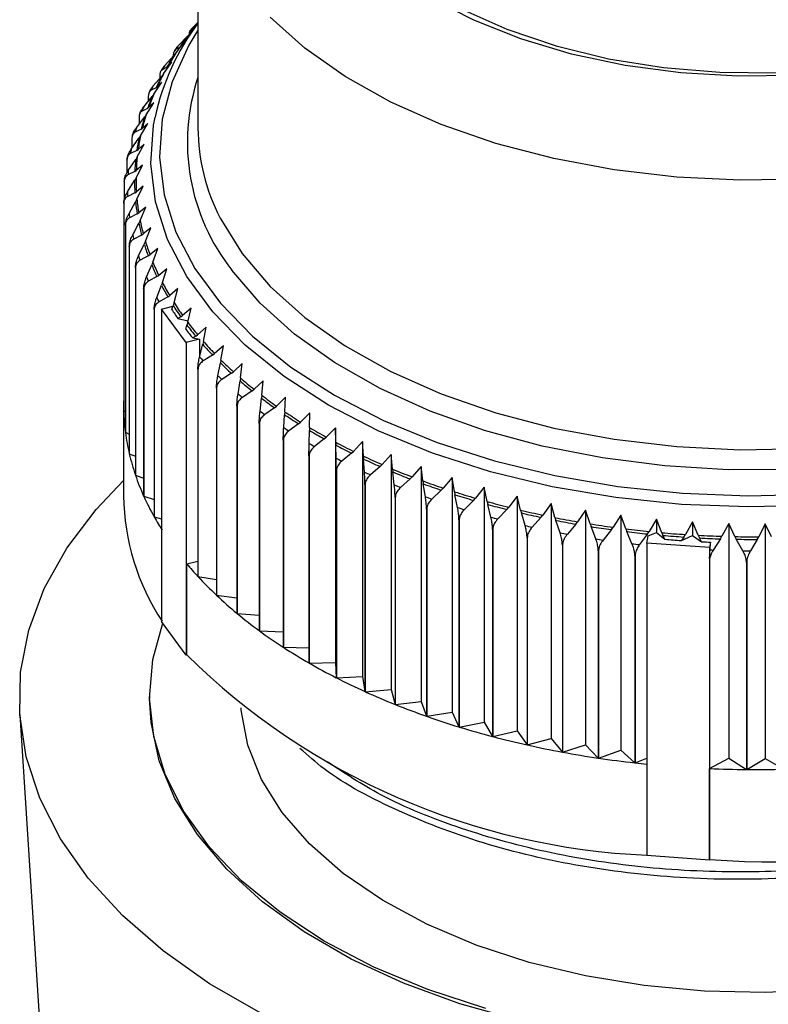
# Model space of a CAD drawing. Header units: millimetres. Extents: x 0 to 420, y 0 to 297.
# Tile 61 of 64: x 357 to 377, y 243 to 270. Entities that reach past the tile are written whole.
import ezdxf

# ---------------------------------------------------------------- set-up
doc = ezdxf.new("R2010")
doc.units = ezdxf.units.MM

msp = doc.modelspace()

# ---------------------------------------------------------------- linework, layer by layer
at = {"color": 7, "linetype": 'Continuous', "lineweight": 25}
for p, q in [((361.5327, 274.09671), (361.5327, 266.84721)), ((361.5327, 269.67533), (361.29485, 269.36546)), ((361.39245, 269.55319), (361.30938, 269.45603)), ((361.42894, 269.54116), (361.33749, 269.48495)), ((361.39312, 269.55259), (361.42897, 269.59195)), ((361.42897, 269.59195), (361.5327, 269.69226)), ((361.00704, 269.06774), (361.25257, 269.31849)), ((361.30389, 269.37722), (361.25257, 269.31849)), ((360.95246, 269.00364), (360.90068, 268.93278)), ((361.03253, 269.01739), (360.9267, 268.9578)), ((360.92942, 268.84954), (361.15367, 269.15499)), ((361.03253, 269.01739), (361.05465, 269.03617)), ((361.15367, 269.15499), (361.05465, 269.03617)), ((360.63964, 268.53003), (360.87932, 268.78908)), ((360.86805, 268.7838), (360.86805, 268.7769)), ((360.92942, 268.84954), (360.87932, 268.78908)), ((360.69057, 268.48099), (360.57072, 268.41753)), ((360.60976, 268.30999), (360.82775, 268.62301)), ((360.69057, 268.48099), (360.71562, 268.50057)), ((360.82775, 268.62301), (360.71562, 268.50057)), ((360.32807, 267.98069), (360.56106, 268.24783)), ((360.50431, 268.24139), (360.50431, 268.18277)), ((360.56912, 268.43803), (360.53342, 268.37976)), ((360.60976, 268.30999), (360.56106, 268.24783)), ((360.40425, 267.93383), (360.27082, 267.86604)), ((360.34603, 267.76045), (360.557, 268.08081)), ((360.40425, 267.93383), (360.43215, 267.95431)), ((360.557, 268.08081), (360.43215, 267.95431)), ((360.07342, 267.42167), (360.29889, 267.69665)), ((360.19687, 267.68749), (360.19687, 267.57222)), ((360.22269, 267.81561), (360.22065, 267.81153)), ((360.24297, 267.85623), (360.22346, 267.81717)), ((360.34603, 267.76045), (360.29889, 267.69665)), ((360.13915, 267.20285), (360.34235, 267.53031)), ((360.17459, 267.37784), (360.20522, 267.39932)), ((360.34235, 267.53031), (360.20522, 267.39932)), ((359.87658, 266.85491), (360.09375, 267.13748)), ((359.97613, 267.26029), (359.96325, 267.22726)), ((360.17459, 267.37784), (360.02803, 267.30526)), ((360.13915, 267.20285), (360.09375, 267.13748)), ((359.94681, 267.12405), (359.94681, 266.94629)), ((359.98986, 266.63917), (360.18458, 266.97343)), ((360.18458, 266.97343), (360.03565, 266.83755)), ((359.77139, 266.65566), (359.76485, 266.63259)), ((360.00238, 266.81497), (359.84322, 266.73715)), ((359.98986, 266.63917), (359.94636, 266.57227)), ((360.00238, 266.81497), (360.03565, 266.83755)), ((359.73825, 266.28242), (359.94636, 266.57227)), ((359.75501, 266.55305), (359.75501, 266.30577)), ((359.89867, 266.07136), (360.08423, 266.41213)), ((360.08423, 266.41213), (359.92403, 266.27096)), ((359.88824, 266.2472), (359.71703, 266.16373)), ((359.88824, 266.2472), (359.92403, 266.27096)), ((359.62214, 265.9765), (359.62214, 265.64513)), ((359.6589, 265.70621), (359.85722, 266.00301)), ((359.89867, 266.07136), (359.85722, 266.00301)), ((359.86592, 265.50143), (360.04166, 265.84839)), ((360.04166, 265.84839), (359.87075, 265.70155)), ((359.83256, 265.67653), (359.6499, 265.587)), ((359.83256, 265.67653), (359.87075, 265.70155)), ((359.54867, 265.39641), (359.54867, 264.91245)), ((359.5503, 265.42592), (359.54989, 265.42055)), ((359.63883, 265.12829), (359.82666, 265.4317)), ((359.86592, 265.50143), (359.82666, 265.4317)), ((360.05701, 265.28418), (359.87599, 265.13132)), ((359.8917, 264.93139), (360.05701, 265.28418)), ((359.83555, 265.10495), (359.64208, 265.00899)), ((359.83555, 265.10495), (359.87599, 265.13132)), ((359.53474, 264.81918), (359.53474, 259.24349)), ((359.53474, 264.81918), (359.53486, 264.81483)), ((359.53486, 264.81483), (359.53486, 259.23914)), ((359.6781, 264.55071), (359.85477, 264.86035)), ((359.8917, 264.93139), (359.85477, 264.86035)), ((359.89718, 264.53448), (359.69358, 264.43172)), ((359.89718, 264.53448), (359.93974, 264.56227)), ((360.13023, 264.72149), (359.93974, 264.56227)), ((359.97594, 264.36323), (360.13023, 264.72149)), ((359.58019, 264.23813), (359.58019, 258.66245)), ((359.58019, 264.23813), (359.58075, 264.23379)), ((359.58075, 264.23379), (359.58075, 258.65811)), ((359.77657, 263.97548), (359.94147, 264.29097)), ((359.97594, 264.36323), (359.94147, 264.29097)), ((360.01724, 263.96712), (359.80423, 263.85723)), ((360.01724, 263.96712), (360.06177, 263.9964)), ((360.26107, 264.16229), (360.06177, 263.9964)), ((360.11833, 263.79894), (360.26107, 264.16229)), ((359.93389, 263.40462), (360.08645, 263.72555)), ((360.11833, 263.79894), (360.08645, 263.72555)), ((359.68518, 263.65966), (359.68518, 258.08398)), ((359.68518, 263.65966), (359.68619, 263.65535)), ((359.68619, 263.65535), (359.68619, 258.07966)), ((360.19532, 263.40486), (360.24165, 263.4357)), ((360.44906, 263.60854), (360.24165, 263.4357)), ((360.31838, 263.24052), (360.44906, 263.60854)), ((360.19532, 263.40486), (359.97365, 263.28753)), ((360.14952, 262.84015), (360.28919, 263.16608)), ((360.31838, 263.24052), (360.28919, 263.16608)), ((359.84935, 263.0858), (359.84935, 257.51011)), ((359.84935, 263.0858), (359.8508, 263.08153)), ((359.8508, 263.08153), (359.8508, 257.50584)), ((360.69355, 263.0622), (360.47876, 262.88213)), ((360.57539, 262.68992), (360.69355, 263.0622)), ((360.43078, 262.84967), (360.20122, 262.72462)), ((360.43078, 262.84967), (360.47876, 262.88213)), ((360.57539, 262.68992), (360.54899, 262.61453)), ((360.07212, 262.51856), (360.07212, 256.94287)), ((360.07212, 262.51856), (360.07401, 262.51435)), ((360.07401, 262.51435), (360.07401, 256.93866)), ((360.4227, 262.28405), (360.54899, 262.61453)), ((360.99367, 262.52518), (360.77226, 262.33764)), ((360.88844, 262.14908), (360.99367, 262.52518)), ((360.7228, 262.30352), (360.48616, 262.17049)), ((360.7228, 262.30352), (360.77226, 262.33764)), ((360.88844, 262.14908), (360.86493, 262.07283)), ((360.35271, 261.95993), (360.35503, 261.95579)), ((360.35271, 261.95993), (360.35271, 256.38425)), ((360.35503, 261.95579), (360.35503, 256.38011)), ((360.54948, 261.97726), (360.85819, 262.05281)), ((361.21305, 261.07372), (360.54948, 261.97726)), ((360.54948, 261.97726), (360.54948, 253.56689)), ((360.82868, 261.96523), (360.86493, 262.07283)), ((361.34838, 261.99937), (361.12112, 261.80415)), ((361.25645, 261.61989), (361.34838, 261.99937)), ((361.07035, 261.76831), (360.99207, 261.72302)), ((360.99207, 261.72302), (361.26594, 261.65906)), ((361.07035, 261.76831), (361.12112, 261.80415)), ((361.25645, 261.61989), (361.23591, 261.54289)), ((361.20424, 261.43412), (361.23591, 261.54289)), ((361.75642, 261.48661), (361.52411, 261.28352)), ((361.67811, 261.10421), (361.75642, 261.48661)), ((361.57511, 261.16233), (361.21305, 261.07372)), ((361.21305, 261.07372), (361.21305, 252.66335)), ((361.47222, 261.24593), (361.3922, 261.19793)), ((361.3922, 261.19793), (361.57511, 261.16233)), ((361.47222, 261.24593), (361.52411, 261.28352)), ((361.57511, 261.16233), (361.57511, 260.67719)), ((361.67811, 261.10421), (361.66062, 261.02656)), ((361.57692, 260.68528), (361.66062, 261.02656)), ((361.92698, 260.73821), (361.97982, 260.77759)), ((362.21636, 260.9887), (361.97982, 260.77759)), ((362.15195, 260.60387), (362.21636, 260.9887)), ((361.92698, 260.73821), (361.67418, 260.57999)), ((362.06872, 260.18178), (362.13756, 260.52567)), ((362.15195, 260.60387), (362.13756, 260.52567)), ((361.53055, 260.35517), (361.53055, 254.77949)), ((361.53409, 260.35133), (361.53409, 254.77565)), ((362.43305, 260.24693), (362.17662, 260.08)), ((362.43305, 260.24693), (362.48665, 260.28814)), ((362.72658, 260.5074), (362.48665, 260.28814)), ((362.6763, 260.1206), (362.72658, 260.5074)), ((362.61133, 259.69598), (362.66507, 260.04197)), ((362.6763, 260.1206), (362.66507, 260.04197)), ((363.28531, 260.04439), (363.04282, 259.81688)), ((363.24933, 259.65612), (363.28531, 260.04439)), ((362.03058, 259.85022), (362.03058, 254.27454)), ((362.03451, 259.84651), (362.03451, 254.27082)), ((362.98864, 259.77382), (362.72948, 259.59807)), ((362.98864, 259.77382), (363.04282, 259.81688)), ((363.20284, 259.22958), (363.24129, 259.57715)), ((363.24933, 259.65612), (363.24129, 259.57715)), ((363.89056, 259.60131), (363.64637, 259.36546)), ((363.86901, 259.21205), (363.89056, 259.60131)), ((359.5327, 259.39545), (359.5327, 256.94583)), ((359.53486, 259.23914), (359.58019, 259.21524)), ((362.58155, 259.36326), (362.58155, 253.78757)), ((362.58586, 259.35969), (362.58586, 253.784)), ((363.59181, 259.32055), (363.33082, 259.13589)), ((363.59181, 259.32055), (363.64637, 259.36546)), ((363.86901, 259.21205), (363.8642, 259.13286)), ((363.84116, 258.78424), (363.8642, 259.13286)), ((364.24044, 258.8887), (364.29518, 258.93548)), ((364.54022, 259.1797), (364.29518, 258.93548)), ((364.53318, 258.78995), (364.54022, 259.1797)), ((359.58075, 258.65811), (359.68518, 258.60928)), ((363.18153, 258.89599), (363.18153, 253.32031)), ((363.18619, 258.89258), (363.18619, 253.31689)), ((364.24044, 258.8887), (363.97854, 258.69509)), ((364.52407, 258.36151), (364.5316, 258.71066)), ((364.53318, 258.78995), (364.5316, 258.71066)), ((365.23201, 258.78105), (364.98698, 258.52844)), ((365.23949, 258.39131), (365.23201, 258.78105)), ((365.23201, 258.78105), (365.23201, 252.46075)), ((363.8284, 258.45007), (363.8284, 252.87438)), ((363.83341, 258.44682), (363.83341, 252.87113)), ((364.93224, 258.47978), (364.67036, 258.27721)), ((364.93224, 258.47978), (364.98698, 258.52844)), ((365.23949, 258.39131), (365.24116, 258.31201)), ((365.96349, 258.40676), (365.71933, 258.14578)), ((365.98547, 258.01752), (365.96349, 258.40676)), ((365.96349, 258.40676), (365.96349, 252.08645)), ((365.24916, 257.96288), (365.24116, 258.31201)), ((365.66478, 258.09525), (365.71933, 258.14578)), ((359.68619, 258.07966), (359.84935, 258.01221)), ((364.5199, 258.02705), (364.5199, 252.45136)), ((364.52523, 258.02397), (364.52523, 252.44829)), ((365.66478, 258.09525), (365.40384, 257.88373)), ((365.98547, 258.01752), (365.99038, 257.93834)), ((366.01388, 257.58974), (365.99038, 257.93834)), ((366.73209, 258.05814), (366.48966, 257.78883)), ((366.7685, 257.6699), (366.73209, 258.05814)), ((366.73209, 258.05814), (366.73209, 251.73784)), ((365.25359, 257.62842), (365.25359, 252.05273)), ((365.25923, 257.62553), (365.25923, 252.04985)), ((366.4355, 257.73644), (366.17641, 257.51602)), ((366.4355, 257.73644), (366.48966, 257.78883)), ((366.7685, 257.6699), (366.77663, 257.59094)), ((367.53512, 257.73642), (367.29528, 257.45886)), ((367.58583, 257.34967), (367.53512, 257.73642)), ((367.53512, 257.73642), (367.53512, 251.41611)), ((359.8508, 257.50584), (360.07212, 257.42534)), ((366.81555, 257.24341), (366.77663, 257.59094)), ((367.24169, 257.40462), (366.98536, 257.17538)), ((367.24169, 257.40462), (367.29528, 257.45886)), ((367.58583, 257.34967), (367.59715, 257.27105)), ((368.36975, 257.44272), (368.13333, 257.15701)), ((368.43458, 257.05795), (368.36975, 257.44272)), ((368.36975, 257.44272), (368.36975, 251.12242)), ((366.0269, 257.25558), (366.0269, 251.6799)), ((366.03283, 257.25289), (366.03283, 251.67721)), ((367.65135, 256.92511), (367.59715, 257.27105)), ((368.08052, 257.10096), (367.82784, 256.86301)), ((368.08052, 257.10096), (368.13333, 257.15701)), ((369.23306, 257.17809), (369.00089, 256.88436)), ((369.31177, 256.79578), (369.23306, 257.17809)), ((369.23306, 257.17809), (369.23306, 250.85779)), ((360.07401, 256.93866), (360.35271, 256.85015)), ((366.83711, 256.90984), (366.83711, 251.33416)), ((366.8433, 256.90736), (366.8433, 251.33168)), ((368.43458, 257.05795), (368.44906, 256.97977)), ((368.51834, 256.63595), (368.44906, 256.97977)), ((368.94903, 256.82651), (368.7009, 256.57999)), ((368.94903, 256.82651), (369.00089, 256.88436)), ((370.122, 256.94344), (369.89491, 256.64185)), ((370.21434, 256.56406), (370.122, 256.94344)), ((370.122, 256.94344), (370.122, 250.62314)), ((367.68138, 256.59242), (367.68138, 251.01674)), ((367.68782, 256.59016), (367.68782, 251.01447)), ((369.31177, 256.79578), (369.32936, 256.71814)), ((369.41349, 256.37695), (369.32936, 256.71814)), ((369.84418, 256.58225), (369.60147, 256.32733)), ((369.84418, 256.58225), (369.89491, 256.64185)), ((370.21434, 256.56406), (370.23496, 256.48708)), ((371.03347, 256.73961), (370.81224, 256.43035)), ((371.13909, 256.36361), (371.03347, 256.73961)), ((371.03347, 256.73961), (371.03347, 250.41931)), ((371.96425, 256.56731), (371.74967, 256.25059)), ((372.08279, 256.19515), (371.96425, 256.56731)), ((371.96425, 256.56731), (371.96425, 250.24701)), ((360.35503, 256.38011), (360.54948, 256.32675)), ((368.55674, 256.30443), (368.55674, 250.72875)), ((368.5634, 256.30239), (368.5634, 250.72671)), ((370.33365, 256.14901), (370.23496, 256.48708)), ((370.76282, 256.36903), (370.52639, 256.10591)), ((370.76282, 256.36903), (370.81224, 256.43035)), ((371.13909, 256.36361), (371.16269, 256.28739)), ((371.27558, 255.95294), (371.16269, 256.28739)), ((372.91107, 256.42714), (372.7039, 256.1032)), ((373.04212, 256.05925), (372.91107, 256.42714)), ((372.91107, 256.42714), (372.91107, 250.10684)), ((373.87062, 256.3196), (373.67157, 255.9887)), ((374.01371, 255.9564), (373.87062, 256.3196)), ((373.87062, 256.3196), (373.87062, 255.96004)), ((369.46012, 256.04689), (369.46012, 250.4712)), ((369.46697, 256.04508), (369.46697, 250.46939)), ((371.70173, 256.1876), (371.4724, 255.91651)), ((371.70173, 256.1876), (371.74967, 256.25059)), ((372.08279, 256.19515), (372.10927, 256.11978)), ((372.23597, 255.78944), (372.10927, 256.11978)), ((372.65761, 256.0386), (372.43619, 255.75979)), ((372.65761, 256.0386), (372.7039, 256.1032)), ((373.04212, 256.05925), (373.0714, 255.98484)), ((374.83952, 256.24506), (374.6493, 255.9075)), ((374.99415, 255.88696), (374.83952, 256.24506)), ((374.83952, 256.24506), (374.83952, 255.8855)), ((375.81436, 256.20379), (375.63364, 255.85988)), ((375.97999, 255.85117), (375.81436, 256.20379)), ((375.81436, 256.20379), (375.81436, 249.88348)), ((376.79173, 256.19593), (376.62113, 255.84601)), ((376.96778, 255.84915), (376.79173, 256.19593)), ((376.79173, 256.19593), (376.79173, 249.87562)), ((370.38833, 255.82068), (370.38833, 250.245)), ((370.39536, 255.81911), (370.39536, 250.24343)), ((373.21146, 255.65906), (373.0714, 255.98484)), ((373.6271, 255.92256), (373.41436, 255.63632)), ((373.61006, 255.67598), (373.65126, 255.86901)), ((373.6271, 255.92256), (373.67157, 255.9887)), ((373.65126, 255.86901), (373.87062, 255.96004)), ((373.87062, 255.96004), (374.09497, 255.77988)), ((374.01371, 255.9564), (374.04568, 255.88304)), ((374.09497, 255.77988), (374.04568, 255.88304)), ((374.54127, 255.74555), (374.83952, 255.8855)), ((374.6068, 255.83987), (374.54127, 255.74555)), ((374.6068, 255.83987), (374.6493, 255.9075)), ((374.83952, 255.8855), (375.08196, 255.71333)), ((374.99415, 255.88696), (375.0287, 255.81473)), ((375.08196, 255.71333), (375.0287, 255.81473)), ((375.59326, 255.79083), (375.4001, 255.49068)), ((375.59326, 255.79083), (375.63364, 255.85988)), ((375.97999, 255.85117), (376.017, 255.78016)), ((376.19401, 255.4707), (376.017, 255.78016)), ((376.58302, 255.77561), (376.40069, 255.46904)), ((376.58302, 255.77561), (376.62113, 255.84601)), ((371.33813, 255.62662), (371.33813, 250.05094)), ((371.34531, 255.6253), (371.34531, 250.04961)), ((375.2973, 255.55596), (373.61006, 255.67598)), ((373.61006, 255.67598), (373.61006, 247.26561)), ((375.32847, 255.70203), (375.2973, 255.55596)), ((375.2973, 255.55596), (375.2973, 247.14559)), ((375.3128, 255.4942), (375.32847, 255.70203)), ((372.30618, 255.46539), (372.30618, 249.8897)), ((372.31348, 255.46431), (372.31348, 249.88862)), ((373.28907, 255.33754), (373.28907, 249.76185)), ((373.29647, 255.33671), (373.29647, 249.76102)), ((375.30084, 255.25872), (375.30084, 249.6118)), ((361.23263, 255.11776), (361.53055, 255.19068)), ((361.23263, 252.66814), (361.23263, 255.11776)), ((376.29211, 255.15823), (376.29211, 249.58254)), ((376.29965, 255.15817), (376.29965, 249.58248)), ((361.53409, 254.77565), (362.03058, 254.6976)), ((362.03451, 254.27082), (362.58155, 254.20464)), ((362.58586, 253.784), (363.18153, 253.73298)), ((361.21305, 252.66335), (360.54948, 253.56689)), ((363.18619, 253.31689), (363.8284, 253.28417)), ((363.83341, 252.87113), (364.5199, 252.85973)), ((361.23263, 252.66814), (361.21305, 252.66335)), ((364.52523, 252.44829), (365.23201, 252.46075)), ((365.23201, 252.46075), (365.25359, 252.05273)), ((365.25923, 252.04985), (365.96349, 252.08645)), ((365.96349, 252.08645), (366.0269, 251.6799)), ((360.2327, 251.57299), (360.2327, 251.49134)), ((366.03283, 251.67721), (366.73209, 251.73784)), ((366.73209, 251.73784), (366.83711, 251.33416)), ((366.8433, 251.33168), (367.53512, 251.41611)), ((367.53512, 251.41611), (367.68138, 251.01674)), ((356.7364, 251.06607), (357.28944, 242.48644)), ((367.68782, 251.01447), (368.36975, 251.12242)), ((368.36975, 251.12242), (368.55674, 250.72875)), ((368.5634, 250.72671), (369.23306, 250.85779)), ((369.23306, 250.85779), (369.46012, 250.4712)), ((369.46697, 250.46939), (370.122, 250.62314)), ((370.122, 250.62314), (370.38833, 250.245)), ((370.39536, 250.24343), (371.03347, 250.41931)), ((371.03347, 250.41931), (371.33813, 250.05094)), ((371.34531, 250.04961), (371.96425, 250.24701)), ((371.96425, 250.24701), (372.30618, 249.8897)), ((372.31348, 249.88862), (372.91107, 250.10684)), ((372.91107, 250.10684), (373.28907, 249.76185)), ((373.29647, 249.76102), (373.61006, 249.89116)), ((375.30084, 249.6118), (375.81436, 249.88348)), ((375.81436, 249.88348), (376.29211, 249.58254)), ((376.29965, 249.58248), (376.79173, 249.87562)), ((376.79173, 249.87562), (377.29953, 249.59155)), ((375.2999, 249.6074), (375.30084, 249.6118)), ((375.2999, 247.15778), (375.2999, 249.6074)), ((375.2973, 247.14559), (373.61006, 247.26561)), ((375.2999, 247.15778), (375.2973, 247.14559))]:
    msp.add_line(p, q, dxfattribs=at)
at = {"color": 7, "linetype": 'Continuous', "lineweight": 25, "flags": 128}
for points in [[(387.46164, 272.11587), (387.40182, 272.04845), (386.60925, 271.28771), (385.65775, 270.59031), (384.56236, 269.96725), (383.34032, 269.42836), (382.01093, 268.98214), (380.59515, 268.63563), (379.11529, 268.39428), (377.59471, 268.26191), (376.05738, 268.2406), (374.52754, 268.33069), (373.02933, 268.53076), (371.58637, 268.83765), (370.22141, 269.24653), (368.95599, 269.75094), (367.81006, 270.34293), (366.80168, 271.01316), (366.51361, 271.24009)], [(368.63151, 270.04626), (369.84606, 269.50558), (371.1704, 269.05901), (372.58278, 268.71387), (374.06003, 268.47583), (375.57787, 268.3488), (377.1114, 268.33486), (378.63542, 268.43424), (380.12492, 268.64531), (381.55543, 268.96461), (382.90347, 269.38689), (384.1469, 269.90521)], [(361.53409, 260.35133), (361.53365, 260.35181), (361.5332, 260.35229), (361.53276, 260.35277), (361.53232, 260.35325), (361.53187, 260.35373), (361.53143, 260.35421), (361.53099, 260.35469), (361.53055, 260.35517)], [(362.03451, 259.84651), (362.03402, 259.84697), (362.03353, 259.84744), (362.03304, 259.8479), (362.03254, 259.84837), (362.03205, 259.84883), (362.03156, 259.84929), (362.03107, 259.84976), (362.03058, 259.85022)], [(362.58586, 259.35969), (362.58532, 259.36013), (362.58478, 259.36058), (362.58424, 259.36103), (362.5837, 259.36147), (362.58317, 259.36192), (362.58263, 259.36237), (362.58209, 259.36281), (362.58155, 259.36326)], [(363.18619, 258.89258), (363.18561, 258.893), (363.18503, 258.89343), (363.18444, 258.89386), (363.18386, 258.89429), (363.18328, 258.89471), (363.18269, 258.89514), (363.18211, 258.89557), (363.18153, 258.89599)], [(363.83341, 258.44682), (363.83278, 258.44722), (363.83216, 258.44763), (363.83153, 258.44804), (363.8309, 258.44844), (363.83028, 258.44885), (363.82965, 258.44925), (363.82903, 258.44966), (363.8284, 258.45007)], [(364.52523, 258.02397), (364.52456, 258.02436), (364.5239, 258.02474), (364.52323, 258.02513), (364.52256, 258.02551), (364.5219, 258.02589), (364.52123, 258.02628), (364.52056, 258.02666), (364.5199, 258.02705)], [(365.25923, 257.62553), (365.25852, 257.62589), (365.25782, 257.62625), (365.25711, 257.62661), (365.25641, 257.62698), (365.2557, 257.62734), (365.255, 257.6277), (365.25429, 257.62806), (365.25359, 257.62842)], [(363.24056, 243.01179), (361.8441, 243.81794), (360.59362, 244.70037), (359.50155, 245.65028), (358.57875, 246.65824), (357.83437, 247.71424), (357.27584, 248.80778), (356.90868, 249.92798), (356.73656, 251.06373), (356.76118, 252.20372), (356.98229, 253.33663), (357.39771, 254.45121), (358.0033, 255.53637), (358.79305, 256.58132), (359.5327, 257.36256)], [(366.03283, 257.25289), (366.03208, 257.25323), (366.03134, 257.25357), (366.0306, 257.2539), (366.02986, 257.25424), (366.02912, 257.25457), (366.02838, 257.25491), (366.02764, 257.25525), (366.0269, 257.25558)], [(366.8433, 256.90736), (366.84253, 256.90767), (366.84176, 256.90798), (366.84098, 256.90829), (366.84021, 256.9086), (366.83943, 256.90891), (366.83866, 256.90922), (366.83789, 256.90953), (366.83711, 256.90984)], [(367.68782, 256.59016), (367.68701, 256.59044), (367.68621, 256.59073), (367.6854, 256.59101), (367.6846, 256.59129), (367.68379, 256.59157), (367.68299, 256.59186), (367.68219, 256.59214), (367.68138, 256.59242)], [(368.5634, 256.30239), (368.56256, 256.30265), (368.56173, 256.3029), (368.5609, 256.30316), (368.56007, 256.30341), (368.55924, 256.30367), (368.5584, 256.30392), (368.55757, 256.30418), (368.55674, 256.30443)], [(369.46697, 256.04508), (369.46611, 256.0453), (369.46526, 256.04553), (369.4644, 256.04576), (369.46354, 256.04598), (369.46269, 256.04621), (369.46183, 256.04643), (369.46097, 256.04666), (369.46012, 256.04689)], [(370.39536, 255.81911), (370.39448, 255.81931), (370.3936, 255.81951), (370.39273, 255.8197), (370.39185, 255.8199), (370.39097, 255.8201), (370.39009, 255.82029), (370.38921, 255.82049), (370.38833, 255.82068)], [(371.34531, 255.6253), (371.34441, 255.62546), (371.34352, 255.62563), (371.34262, 255.62579), (371.34172, 255.62596), (371.34083, 255.62613), (371.33993, 255.62629), (371.33903, 255.62646), (371.33813, 255.62662)], [(372.31348, 255.46431), (372.31257, 255.46444), (372.31166, 255.46458), (372.31074, 255.46471), (372.30983, 255.46485), (372.30892, 255.46498), (372.30801, 255.46512), (372.30709, 255.46525), (372.30618, 255.46539)], [(373.29647, 255.33671), (373.29555, 255.33681), (373.29462, 255.33692), (373.2937, 255.33702), (373.29277, 255.33713), (373.29185, 255.33723), (373.29092, 255.33733), (373.29, 255.33744), (373.28907, 255.33754)], [(376.29965, 255.15817), (376.29871, 255.15817), (376.29776, 255.15818), (376.29682, 255.15819), (376.29588, 255.1582), (376.29494, 255.15821), (376.294, 255.15821), (376.29305, 255.15822), (376.29211, 255.15823)], [(369.27906, 243.14628), (367.71729, 243.65807), (366.26252, 244.26595), (364.93242, 244.96252), (363.74313, 245.73933), (362.70909, 246.58696), (361.84285, 247.49511), (361.15492, 248.45276), (360.65366, 249.44828), (360.34515, 250.4696), (360.23314, 251.50431), (360.31898, 252.53985), (360.58494, 253.51861)], [(370.19136, 242.82284), (368.57798, 243.27817), (367.06115, 243.83319), (365.6593, 244.48117), (364.38943, 245.21425), (363.26697, 246.02352), (362.30553, 246.89917), (361.5168, 247.83056), (360.91034, 248.80638), (360.49351, 249.8148), (360.27137, 250.84356), (360.2327, 251.49134)], [(378.43532, 243.65336), (376.79941, 243.57904), (375.15976, 243.61694), (373.53938, 243.76652), (371.96102, 244.02569), (370.44684, 244.39081), (369.01809, 244.85675), (367.69483, 245.41697), (366.49563, 246.06361), (365.43733, 246.78758), (364.53479, 247.57874), (363.80067, 248.42596), (363.24528, 249.31736), (362.87642, 250.24043), (362.69926, 251.1822), (362.69432, 251.24559)]]:
    msp.add_lwpolyline(points, dxfattribs=at)
at = {"color": 8, "linetype": 'Continuous', "lineweight": 25, "flags": 128}
for points in [[(390.00133, 270.28503), (389.16088, 269.42356), (388.15581, 268.62301), (386.99921, 267.89383), (385.70616, 267.2455), (384.29352, 266.68649), (382.77971, 266.22409), (381.18446, 265.86431), (379.52857, 265.61186), (377.83362, 265.47002), (376.12171, 265.44064), (374.41516, 265.52411), (372.73622, 265.71934), (371.10676, 266.02377), (369.54805, 266.43345), (368.08039, 266.94304), (366.72292, 267.54588), (365.49333, 268.23412), (364.40766, 268.99879), (363.48006, 269.82992)], [(361.5327, 269.47935), (361.28989, 269.08097), (360.83507, 268.09552), (360.5708, 267.08717), (360.50028, 266.06815), (360.62437, 265.05084), (360.94157, 264.04759), (361.44802, 263.07057), (362.13758, 262.13164), (363.00188, 261.24221), (364.03042, 260.41306), (365.21073, 259.65426), (366.52847, 258.97502), (367.96764, 258.38359), (369.51079, 257.88715), (371.13917, 257.49172), (372.83302, 257.2021), (374.57178, 257.02181), (376.33434, 256.95304), (378.09931, 256.99662)], [(378.12199, 256.69265), (376.33147, 256.64844), (374.54339, 256.71821), (372.77946, 256.90111), (371.06108, 257.19492), (369.40913, 257.59608), (367.84364, 258.09971), (366.38363, 258.6997), (365.04681, 259.38877), (363.84942, 260.15855), (362.80599, 260.99971), (361.92918, 261.90202), (361.22963, 262.85454), (360.71585, 263.84571), (360.39406, 264.86349), (360.26817, 265.89552), (360.33971, 266.92929), (360.37881, 267.1407)], [(362.72261, 263.46717), (363.48006, 262.58042), (364.40766, 261.74929), (365.49333, 260.98462), (366.72292, 260.29638), (368.08039, 259.69354), (369.54805, 259.18396), (371.10676, 258.77428), (372.73622, 258.46984), (374.41516, 258.27462), (376.12171, 258.19115), (377.83362, 258.22052), (379.52857, 258.36236), (381.18446, 258.61482), (382.77971, 258.97459), (384.29352, 259.437), (385.70616, 259.996), (386.99921, 260.64433), (388.15581, 261.37352), (389.16088, 262.17407), (390.00133, 263.03553), (390.66619, 263.94669), (390.97206, 264.50191)], [(362.13085, 264.42628), (362.14521, 264.39799), (362.72261, 263.46717)], [(377.51719, 257.66041), (375.80168, 257.65219), (374.09536, 257.75491), (372.4197, 257.96727), (370.79576, 258.2866), (369.24397, 258.70889), (367.78383, 259.22883), (366.43372, 259.83987), (365.21061, 260.53434), (364.12988, 261.30349), (363.20512, 262.13767), (362.44796, 263.02637)]]:
    msp.add_lwpolyline(points, dxfattribs=at)
at = {"color": 7, "linetype": 'Continuous', "lineweight": 25}
for centre, radius, start, end in [((366.79027, 265.74472), 6.56168, 143.249961, 167.71656), ((368.4106, 263.5301), 9.24603, 139.033585, 139.905962), ((367.82141, 264.28711), 8.27433, 142.549827, 145.132376), ((367.84207, 264.33759), 8.25504, 142.375012, 145.307191), ((367.72235, 264.07595), 8.3674, 143.374889, 144.307315), ((367.19992, 264.7049), 7.52532, 147.130661, 149.881861), ((367.22204, 264.75438), 7.50783, 146.944435, 150.068086), ((367.09381, 264.49852), 7.60982, 148.009598, 149.002924), ((366.65206, 265.01002), 6.8981, 152.006063, 154.921616), ((366.67548, 265.05876), 6.88211, 151.808719, 155.11896), ((366.53975, 264.80714), 6.97541, 152.937501, 153.990178), ((366.19088, 265.21573), 6.39301, 157.1656, 160.232776), ((366.21539, 265.26397), 6.37823, 156.957999, 160.440377), ((366.07335, 265.01524), 6.46452, 158.145471, 159.252905), ((365.82748, 265.33882), 6.00923, 162.583505, 165.779928), ((365.85285, 265.38676), 5.99538, 162.367161, 165.996272), ((365.70583, 265.13979), 6.07634, 163.604661, 164.758772), ((365.59665, 265.44679), 5.73218, 167.993978, 171.733357), ((366.85191, 266.87708), 5.31929, 180.321719, 207.434721), ((365.57068, 265.39901), 5.74539, 168.216891, 171.510444), ((365.44612, 265.20072), 5.80947, 169.269072, 170.458262), ((365.42673, 265.41823), 5.60013, 174.006117, 177.356385), ((365.45304, 265.46594), 5.58727, 173.779369, 177.583133), ((365.30054, 265.22021), 5.66254, 175.076414, 176.286088), ((365.39918, 265.41983), 5.57253, 179.877949, 183.23927), ((365.42555, 265.46752), 5.55974, 179.650453, 183.466765), ((365.27267, 265.22189), 5.63462, 180.951776, 182.165443), ((365.48868, 265.4278), 5.66241, 185.751428, 189.077082), ((365.51484, 265.47545), 5.6494, 185.526344, 189.302165), ((365.36319, 265.23001), 5.72553, 186.813863, 188.014647), ((365.69305, 265.46589), 5.87036, 191.545447, 194.792086), ((365.71873, 265.51343), 5.85684, 191.325707, 195.011826), ((365.56988, 265.26859), 5.93587, 192.582643, 193.75489), ((366.00729, 265.55681), 6.19758, 197.186357, 200.317681), ((366.03223, 265.60412), 6.18327, 196.974416, 200.529622), ((365.88768, 265.3606), 6.26685, 198.186719, 199.317319), ((366.42376, 265.7214), 6.6455, 202.613918, 205.602897), ((366.44772, 265.7683), 6.63012, 202.411606, 205.805209), ((366.30886, 265.52711), 6.71991, 203.56881, 204.648004), ((366.95515, 266.02419), 7.19852, 207.593045, 210.805552), ((366.93239, 265.97791), 7.21527, 207.784566, 210.614031), ((366.82325, 265.78658), 7.29622, 208.688504, 209.710093), ((367.54237, 266.38674), 7.88876, 212.491691, 215.513948), ((367.48802, 266.28127), 7.93567, 212.94804, 215.057599), ((367.521, 266.34133), 7.90717, 212.671874, 215.333765), ((368.19551, 266.8671), 8.69965, 217.09603, 219.927427), ((368.14508, 266.76455), 8.7515, 217.523567, 219.49989), ((368.17568, 266.82285), 8.72, 217.264838, 219.758619), ((368.89937, 267.47221), 9.62798, 221.407145, 224.053469), ((368.8812, 267.4294), 9.65056, 221.564922, 223.895693), ((368.79415, 267.25465), 9.75935, 222.309551, 223.151063), ((369.62147, 268.16338), 10.69316, 225.582739, 227.759423), ((369.63789, 268.20445), 10.66809, 225.43539, 227.906771), ((369.54281, 267.99699), 10.81386, 226.278143, 227.064019), ((370.38004, 269.02252), 11.83939, 229.334965, 231.368782), ((370.39466, 269.06155), 11.81159, 229.197286, 231.506461), ((365.19911, 259.39545), 5.6664, 178.463273, 181.536727), ((370.30997, 268.86589), 11.97316, 229.984728, 230.719019), ((371.14056, 269.99984), 13.07787, 232.841799, 234.74509), ((371.15339, 270.03655), 13.04713, 232.712955, 234.873935), ((365.23591, 259.39712), 5.70324, 181.587281, 187.401218), ((371.07911, 269.85431), 13.22575, 233.449863, 234.137027), ((371.89838, 271.11796), 14.36041, 236.004179, 238.031307), ((371.88732, 271.0838), 14.39428, 236.125043, 237.910443), ((365.38588, 259.41744), 5.85458, 187.452185, 193.165469), ((371.83434, 270.95058), 14.55715, 236.695444, 237.340042), ((372.60567, 272.25866), 15.77146, 239.206767, 240.886653), ((372.61504, 272.29004), 15.73432, 239.093046, 241.000375), ((373.29025, 273.53327), 17.14916, 242.001064, 243.801984), ((372.56084, 272.13877), 15.95, 239.743459, 240.349962), ((373.28248, 273.50484), 17.18967, 242.108442, 243.694607), ((365.65054, 259.48015), 6.12656, 193.21422, 198.757098), ((373.24533, 273.39908), 17.38434, 242.615191, 243.187857), ((373.91281, 274.82487), 18.58305, 244.748649, 246.455691), ((373.90652, 274.79949), 18.62696, 244.85043, 246.35391), ((374.47371, 276.13946), 20.01237, 247.354858, 248.979616), ((366.02342, 259.60751), 6.5206, 198.802785, 204.120001), ((373.87646, 274.70842), 18.83797, 245.330763, 245.873577), ((374.46875, 276.1172), 20.05968, 247.451732, 248.882742), ((374.96639, 277.44984), 21.41237, 249.8373, 251.390439), ((374.44507, 276.04106), 20.28697, 247.908913, 248.425561), ((374.9626, 277.43068), 21.463, 249.929904, 251.297835), ((365.80327, 257.02558), 6.27108, 180.728633, 213.419616), ((366.49548, 259.81949), 7.03808, 204.16217, 209.215394), ((374.94454, 277.36943), 21.70624, 250.366932, 250.860807), ((375.38692, 278.72776), 22.75775, 252.212159, 253.703465), ((375.38413, 278.71161), 22.81158, 252.301077, 253.614547), ((375.37086, 278.66488), 23.07013, 252.720706, 253.194918), ((375.73405, 279.94477), 24.02335, 254.494283, 255.932739), ((375.73208, 279.93151), 24.08018, 254.580049, 255.846972), ((376.00925, 281.07312), 25.18482, 256.697308, 258.09119), ((366.95302, 260.07264), 7.56097, 209.233346, 212.399718), ((375.72279, 279.8986), 24.35314, 254.984807, 255.442214), ((376.00794, 281.06252), 25.2444, 256.780417, 258.008081), ((376.21659, 282.08653), 26.21925, 258.833807, 260.19078), ((376.21579, 282.07832), 26.28129, 258.914715, 260.109872), ((376.0018, 281.04243), 25.53057, 257.172632, 257.615866), ((376.36259, 282.96103), 27.10589, 260.915438, 262.242655), ((376.36214, 282.95489), 27.17002, 260.994572, 262.163521), ((376.45594, 283.67569), 27.82664, 262.953096, 264.257294), ((376.21203, 282.06974), 26.57923, 259.296545, 259.728042), ((376.36007, 282.95624), 27.47805, 261.368029, 261.790064), ((376.45573, 283.67124), 27.89249, 263.030857, 264.179533), ((376.5072, 284.21323), 28.36664, 264.95706, 266.244653), ((376.50712, 284.21006), 28.43376, 265.033831, 266.167882), ((376.50699, 284.2152), 28.53744, 265.151493, 266.05022), ((376.52842, 284.56057), 28.71464, 266.937138, 268.214307), ((376.52839, 284.55822), 28.78259, 267.013288, 268.138157), ((376.53269, 284.70922), 28.86335, 268.902801, 270.175578), ((376.53268, 284.70722), 28.93165, 268.978688, 270.099691), ((376.45474, 283.6807), 28.20871, 263.397837, 263.812553), ((376.52716, 284.53871), 28.86159, 267.129791, 267.619682), ((376.5289, 284.59256), 29.12376, 267.606832, 267.778734), ((376.53267, 284.72841), 29.25967, 269.336827, 269.741552), ((368.50522, 261.22231), 9.49506, 220.009785, 222.730043), ((369.12139, 261.79642), 10.33723, 222.779078, 226.68972), ((369.88601, 262.60743), 11.45186, 226.71645, 230.368995), ((370.66089, 263.54283), 12.66652, 230.39365, 233.808752), ((371.42964, 264.59319), 13.96815, 233.831633, 237.031108), ((372.17677, 265.74457), 15.3407, 237.052472, 240.058118), ((374.41606, 266.03479), 18.77419, 225.395375, 267.547386), ((372.88809, 266.97894), 16.76536, 240.078183, 242.911029), ((373.55117, 268.27464), 18.22087, 242.92998, 245.609864), ((374.15564, 269.60702), 19.68397, 245.627859, 248.173232), ((374.69355, 270.94917), 21.1299, 248.190405, 250.618279), ((375.15953, 272.2727), 22.53306, 250.634747, 252.960743), ((375.55094, 273.5486), 23.86764, 252.97661, 255.215062), ((375.86789, 274.74808), 25.10829, 255.230418, 257.394505), ((376.99194, 271.15664), 24.05844, 265.967015, 301.538717), ((376.11323, 275.84349), 26.23085, 257.409431, 259.511323), ((376.29238, 276.80912), 27.21295, 259.525895, 261.576902), ((376.41314, 277.62197), 28.03472, 261.59119, 263.601915), ((376.46545, 278.07142), 28.48721, 263.613079, 264.252602), ((376.53187, 278.9694), 29.38784, 267.597393, 269.532559), ((376.53272, 279.0174), 29.43584, 269.546339, 271.492736)]:
    msp.add_arc(centre, radius, start, end, dxfattribs=at)
at = {"color": 8, "linetype": 'Continuous', "lineweight": 25}
msp.add_arc((366.76441, 266.46086), 5.5161, 161.521417, 218.508401, dxfattribs=at)
at = {"color": 7, "linetype": 'Continuous', "lineweight": 25}
for points, knots in [([(361.33749, 269.48495), (361.32502, 269.47421), (361.3033, 269.45549), (361.29556, 269.39725), (361.29226, 269.37244)], [0, 0, 0, 0, 0.57388625, 1, 1, 1, 1]), ([(360.95308, 269.00326), (360.95432, 269.00546), (360.96761, 269.02895), (360.98829, 269.0493), (361.00704, 269.06774)], [0, 0, 0, 0, 0.0932976, 1, 1, 1, 1]), ([(360.9267, 268.9578), (360.91289, 268.94549), (360.88515, 268.92076), (360.86934, 268.84813), (360.86829, 268.79583), (360.86805, 268.7838)], [0, 0, 0, 0, 0.43279435, 0.86945401, 1, 1, 1, 1]), ([(360.57189, 268.43646), (360.57776, 268.44793), (360.59483, 268.48134), (360.62188, 268.51073), (360.63964, 268.53003)], [0, 0, 0, 0, 0.34340357, 1, 1, 1, 1]), ([(360.57072, 268.41753), (360.55509, 268.40472), (360.52368, 268.37897), (360.50577, 268.30577), (360.50458, 268.25343), (360.50431, 268.24139)], [0, 0, 0, 0, 0.43279435, 0.86945401, 1, 1, 1, 1]), ([(360.24622, 267.85454), (360.2566, 267.87655), (360.27756, 267.921), (360.31113, 267.96067), (360.32807, 267.98069)], [0, 0, 0, 0, 0.49531133, 1, 1, 1, 1]), ([(360.27082, 267.86604), (360.25341, 267.85266), (360.21843, 267.82578), (360.1985, 267.75192), (360.19717, 267.69955), (360.19687, 267.68749)], [0, 0, 0, 0, 0.43279435, 0.86945401, 1, 1, 1, 1]), ([(359.97757, 267.2596), (359.99236, 267.29331), (360.01717, 267.34987), (360.05723, 267.401), (360.07342, 267.42167)], [0, 0, 0, 0, 0.59582122, 1, 1, 1, 1]), ([(360.02803, 267.30526), (360.00891, 267.29125), (359.9705, 267.26311), (359.9486, 267.18854), (359.94714, 267.13612), (359.94681, 267.12405)], [0, 0, 0, 0, 0.43279435, 0.86945401, 1, 1, 1, 1]), ([(359.84322, 266.73715), (359.82245, 266.72247), (359.78073, 266.69296), (359.75695, 266.61761), (359.75537, 266.56513), (359.75501, 266.55305)], [0, 0, 0, 0, 0.43279435, 0.86945401, 1, 1, 1, 1]), ([(359.77342, 266.65524), (359.77437, 266.66134), (359.78135, 266.70601), (359.82093, 266.77638), (359.86157, 266.83374), (359.87658, 266.85491)], [0, 0, 0, 0, 0.09081146, 0.66432057, 1, 1, 1, 1]), ([(359.71703, 266.16373), (359.69469, 266.1483), (359.64981, 266.11731), (359.62423, 266.04112), (359.62253, 265.98859), (359.62214, 265.9765)], [0, 0, 0, 0, 0.43279435, 0.86945401, 1, 1, 1, 1]), ([(359.62292, 265.98082), (359.62693, 266.01943), (359.63495, 266.09654), (359.68407, 266.2019), (359.72364, 266.26071), (359.73825, 266.28242)], [0, 0, 0, 0, 0.3874503, 0.77384192, 1, 1, 1, 1]), ([(359.6499, 265.587), (359.62607, 265.57078), (359.57819, 265.53821), (359.5509, 265.4611), (359.54909, 265.40851), (359.54867, 265.39641)], [0, 0, 0, 0, 0.43279435, 0.86945401, 1, 1, 1, 1]), ([(359.549, 265.40075), (359.55283, 265.4395), (359.56047, 265.51688), (359.60728, 265.62388), (359.64498, 265.68401), (359.6589, 265.70621)], [0, 0, 0, 0, 0.3874503, 0.77384192, 1, 1, 1, 1]), ([(359.53474, 264.81918), (359.53836, 264.85805), (359.5456, 264.93568), (359.58994, 265.04424), (359.62565, 265.10563), (359.63883, 265.12829)], [0, 0, 0, 0, 0.3874503, 0.77384192, 1, 1, 1, 1]), ([(359.64208, 265.00899), (359.61683, 264.99193), (359.56613, 264.95766), (359.53722, 264.8796), (359.5353, 264.82695), (359.53486, 264.81483)], [0, 0, 0, 0, 0.43279435, 0.86945401, 1, 1, 1, 1]), ([(359.58019, 264.23813), (359.5836, 264.27712), (359.5904, 264.355), (359.63211, 264.46503), (359.6657, 264.5276), (359.6781, 264.55071)], [0, 0, 0, 0, 0.3874503, 0.77384192, 1, 1, 1, 1]), ([(359.69358, 264.43172), (359.66702, 264.41378), (359.61366, 264.37773), (359.58323, 264.29865), (359.58122, 264.24593), (359.58075, 264.23379)], [0, 0, 0, 0, 0.43279435, 0.86945401, 1, 1, 1, 1]), ([(359.68518, 263.65966), (359.68836, 263.69877), (359.69471, 263.77686), (359.73364, 263.88828), (359.76499, 263.95196), (359.77657, 263.97548)], [0, 0, 0, 0, 0.3874503, 0.77384192, 1, 1, 1, 1]), ([(359.80423, 263.85723), (359.77644, 263.83835), (359.72061, 263.80044), (359.68879, 263.72029), (359.68668, 263.6675), (359.68619, 263.65535)], [0, 0, 0, 0, 0.43279435, 0.86945401, 1, 1, 1, 1]), ([(359.84935, 263.0858), (359.85229, 263.12501), (359.85817, 263.20332), (359.89418, 263.31601), (359.92319, 263.38073), (359.93389, 263.40462)], [0, 0, 0, 0, 0.3874503, 0.77384192, 1, 1, 1, 1]), ([(359.97365, 263.28753), (359.94473, 263.26768), (359.88663, 263.22782), (359.8535, 263.14656), (359.85131, 263.0937), (359.8508, 263.08153)], [0, 0, 0, 0, 0.43279435, 0.86945401, 1, 1, 1, 1]), ([(360.07212, 262.51856), (360.07482, 262.55786), (360.0802, 262.63636), (360.11317, 262.75024), (360.13972, 262.81591), (360.14952, 262.84015)], [0, 0, 0, 0, 0.3874503, 0.77384192, 1, 1, 1, 1]), ([(360.20122, 262.72462), (360.17127, 262.70377), (360.11111, 262.66188), (360.07681, 262.57947), (360.07453, 262.52653), (360.07401, 262.51435)], [0, 0, 0, 0, 0.432794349, 0.869454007, 1, 1, 1, 1]), ([(360.35271, 261.95993), (360.35515, 261.99932), (360.36002, 262.078), (360.38983, 262.19295), (360.41384, 262.25949), (360.4227, 262.28405)], [0, 0, 0, 0, 0.3874503, 0.77384192, 1, 1, 1, 1]), ([(360.48616, 262.17049), (360.45529, 262.1486), (360.39327, 262.10462), (360.35791, 262.02102), (360.35557, 261.96799), (360.35503, 261.95579)], [0, 0, 0, 0, 0.43279435, 0.86945401, 1, 1, 1, 1]), ([(361.53055, 260.35517), (361.53216, 260.39477), (361.53538, 260.47387), (361.55514, 260.59137), (361.57105, 260.65996), (361.57692, 260.68528)], [0, 0, 0, 0, 0.3874503, 0.77384192, 1, 1, 1, 1]), ([(361.67418, 260.57999), (361.6412, 260.55481), (361.57494, 260.50423), (361.53717, 260.41687), (361.53467, 260.36359), (361.53409, 260.35133)], [0, 0, 0, 0, 0.432794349, 0.869454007, 1, 1, 1, 1]), ([(362.03058, 259.85022), (362.03191, 259.88987), (362.03456, 259.96907), (362.05081, 260.08719), (362.06389, 260.15627), (362.06872, 260.18178)], [0, 0, 0, 0, 0.3874503, 0.77384192, 1, 1, 1, 1]), ([(362.17662, 260.08), (362.14316, 260.05368), (362.07595, 260.00082), (362.03764, 259.91215), (362.0351, 259.85879), (362.03451, 259.84651)], [0, 0, 0, 0, 0.43279435, 0.86945401, 1, 1, 1, 1]), ([(362.58155, 259.36326), (362.58259, 259.40295), (362.58466, 259.48222), (362.59734, 259.60084), (362.60756, 259.67032), (362.61133, 259.69598)], [0, 0, 0, 0, 0.3874503, 0.77384192, 1, 1, 1, 1]), ([(362.72948, 259.59807), (362.69567, 259.5706), (362.62774, 259.51542), (362.58902, 259.42544), (362.58645, 259.37199), (362.58586, 259.35969)], [0, 0, 0, 0, 0.43279435, 0.86945401, 1, 1, 1, 1]), ([(363.18153, 258.89599), (363.18227, 258.93572), (363.18375, 259.01505), (363.19283, 259.13404), (363.20014, 259.20382), (363.20284, 259.22958)], [0, 0, 0, 0, 0.3874503, 0.77384192, 1, 1, 1, 1]), ([(363.33082, 259.13589), (363.29677, 259.10726), (363.22837, 259.04975), (363.18937, 258.95843), (363.18679, 258.9049), (363.18619, 258.89258)], [0, 0, 0, 0, 0.43279435, 0.86945401, 1, 1, 1, 1]), ([(363.8284, 258.45007), (363.82884, 258.48981), (363.82973, 258.56919), (363.83517, 258.68842), (363.83955, 258.7584), (363.84116, 258.78424)], [0, 0, 0, 0, 0.3874503, 0.77384192, 1, 1, 1, 1]), ([(363.97854, 258.69509), (363.94437, 258.66529), (363.87573, 258.60543), (363.8366, 258.51278), (363.83401, 258.45916), (363.83341, 258.44682)], [0, 0, 0, 0, 0.432794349, 0.869454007, 1, 1, 1, 1]), ([(364.5199, 258.02705), (364.52004, 258.0668), (364.52033, 258.1462), (364.52211, 258.26555), (364.52354, 258.33564), (364.52407, 258.36151)], [0, 0, 0, 0, 0.3874503, 0.77384192, 1, 1, 1, 1]), ([(364.67036, 258.27721), (364.63619, 258.24625), (364.56755, 258.18404), (364.52842, 258.09005), (364.52583, 258.03634), (364.52523, 258.02397)], [0, 0, 0, 0, 0.43279435, 0.86945401, 1, 1, 1, 1]), ([(365.25359, 257.62842), (365.25343, 257.66817), (365.25313, 257.74757), (365.25124, 257.86692), (365.24972, 257.937), (365.24916, 257.96288)], [0, 0, 0, 0, 0.3874503, 0.77384192, 1, 1, 1, 1]), ([(365.40384, 257.88373), (365.36979, 257.8516), (365.3014, 257.78704), (365.26241, 257.69172), (365.25982, 257.63792), (365.25923, 257.62553)], [0, 0, 0, 0, 0.43279435, 0.86945401, 1, 1, 1, 1]), ([(366.0269, 257.25558), (366.02645, 257.29532), (366.02554, 257.3747), (366.01999, 257.49393), (366.01553, 257.56391), (366.01388, 257.58974)], [0, 0, 0, 0, 0.3874503, 0.77384192, 1, 1, 1, 1]), ([(366.17641, 257.51602), (366.14261, 257.48273), (366.0747, 257.41584), (366.03598, 257.31918), (366.03342, 257.2653), (366.03283, 257.25289)], [0, 0, 0, 0, 0.43279435, 0.86945401, 1, 1, 1, 1]), ([(366.83711, 256.90984), (366.83636, 256.94957), (366.83486, 257.0289), (366.82568, 257.14788), (366.81828, 257.21765), (366.81555, 257.24341)], [0, 0, 0, 0, 0.3874503, 0.77384192, 1, 1, 1, 1]), ([(366.98536, 257.17538), (366.95191, 257.14094), (366.88473, 257.07174), (366.84643, 256.97376), (366.84389, 256.91979), (366.8433, 256.90736)], [0, 0, 0, 0, 0.43279435, 0.86945401, 1, 1, 1, 1]), ([(367.68138, 256.59242), (367.68034, 256.63211), (367.67825, 256.71139), (367.66545, 256.82999), (367.65515, 256.89946), (367.65135, 256.92511)], [0, 0, 0, 0, 0.3874503, 0.77384192, 1, 1, 1, 1]), ([(367.82784, 256.86301), (367.79488, 256.82742), (367.72865, 256.75594), (367.69089, 256.65666), (367.68839, 256.6026), (367.68782, 256.59016)], [0, 0, 0, 0, 0.43279435, 0.86945401, 1, 1, 1, 1]), ([(368.55674, 256.30443), (368.5554, 256.34408), (368.55274, 256.42327), (368.53638, 256.54138), (368.52321, 256.61045), (368.51834, 256.63595)], [0, 0, 0, 0, 0.387450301, 0.773841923, 1, 1, 1, 1]), ([(368.7009, 256.57999), (368.66853, 256.54329), (368.6035, 256.46956), (368.56642, 256.369), (368.56396, 256.31486), (368.5634, 256.30239)], [0, 0, 0, 0, 0.43279435, 0.86945401, 1, 1, 1, 1]), ([(369.46012, 256.04689), (369.45849, 256.08649), (369.45525, 256.16558), (369.43539, 256.28306), (369.4194, 256.35163), (369.41349, 256.37695)], [0, 0, 0, 0, 0.3874503, 0.77384192, 1, 1, 1, 1]), ([(369.60147, 256.32733), (369.56981, 256.28953), (369.50619, 256.2136), (369.46993, 256.11179), (369.46752, 256.05756), (369.46697, 256.04508)], [0, 0, 0, 0, 0.43279435, 0.86945401, 1, 1, 1, 1]), ([(370.38833, 255.82068), (370.38643, 255.86022), (370.38263, 255.93919), (370.35933, 256.05594), (370.34057, 256.12391), (370.33365, 256.14901)], [0, 0, 0, 0, 0.387450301, 0.773841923, 1, 1, 1, 1]), ([(370.52639, 256.10591), (370.49554, 256.06704), (370.43357, 255.98896), (370.39824, 255.88592), (370.3959, 255.83161), (370.39536, 255.81911)], [0, 0, 0, 0, 0.43279435, 0.86945401, 1, 1, 1, 1]), ([(371.33813, 255.62662), (371.33596, 255.66609), (371.33161, 255.74492), (371.30496, 255.86081), (371.2835, 255.9281), (371.27558, 255.95294)], [0, 0, 0, 0, 0.3874503, 0.77384192, 1, 1, 1, 1]), ([(371.4724, 255.91651), (371.44248, 255.8766), (371.38237, 255.79644), (371.3481, 255.6922), (371.34583, 255.63781), (371.34531, 255.6253)], [0, 0, 0, 0, 0.43279435, 0.86945401, 1, 1, 1, 1]), ([(372.30618, 255.46539), (372.30374, 255.50478), (372.29886, 255.58345), (372.26895, 255.69837), (372.24486, 255.76488), (372.23597, 255.78944)], [0, 0, 0, 0, 0.387450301, 0.773841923, 1, 1, 1, 1]), ([(372.43619, 255.75979), (372.4073, 255.71888), (372.34926, 255.63669), (372.31618, 255.53131), (372.31399, 255.47684), (372.31348, 255.46431)], [0, 0, 0, 0, 0.43279435, 0.86945401, 1, 1, 1, 1]), ([(373.28907, 255.33754), (373.28637, 255.37684), (373.28098, 255.45534), (373.24791, 255.56918), (373.22129, 255.63482), (373.21146, 255.65906)], [0, 0, 0, 0, 0.3874503, 0.77384192, 1, 1, 1, 1]), ([(373.41436, 255.63632), (373.38661, 255.59444), (373.33085, 255.5103), (373.29906, 255.4038), (373.29696, 255.34926), (373.29647, 255.33671)], [0, 0, 0, 0, 0.43279435, 0.86945401, 1, 1, 1, 1]), ([(375.30084, 255.25872), (375.30154, 255.28358), (375.30368, 255.3583), (375.30915, 255.43981), (375.3128, 255.4942)], [0, 0, 0, 0, 0.33265727, 1, 1, 1, 1]), ([(375.4001, 255.49068), (375.3743, 255.44675), (375.32965, 255.37076), (375.30939, 255.29197), (375.30084, 255.25872)], [0, 0, 0, 0, 0.57807724, 1, 1, 1, 1]), ([(376.29211, 255.15823), (376.2887, 255.19721), (376.28188, 255.27508), (376.24009, 255.38507), (376.20644, 255.44761), (376.19401, 255.4707)], [0, 0, 0, 0, 0.387450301, 0.773841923, 1, 1, 1, 1]), ([(376.40069, 255.46904), (376.3769, 255.42451), (376.32911, 255.33504), (376.30187, 255.22551), (376.30006, 255.17077), (376.29965, 255.15817)], [0, 0, 0, 0, 0.43279435, 0.86945401, 1, 1, 1, 1]), ([(386.52259, 249.04487), (386.2814, 248.91383), (385.31711, 248.38992), (383.38346, 247.6557), (380.6747, 246.98309), (377.79746, 246.62824), (374.8724, 246.59993), (372.01547, 246.90158), (369.32024, 247.51072), (366.92453, 248.42019), (365.20901, 249.32147), (364.48742, 249.96485), (364.27792, 250.15164)], [0, 0, 0, 0, 0.03832991, 0.153243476, 0.266542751, 0.381277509, 0.496404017, 0.609894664, 0.72424476, 0.839474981, 0.953395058, 1, 1, 1, 1]), ([(383.93272, 248.11195), (383.84004, 248.07403), (383.04901, 247.75042), (381.34464, 247.34596), (378.87975, 246.93101), (376.26127, 246.78241), (373.6109, 246.89855), (371.00307, 247.29624), (368.585, 247.96198), (366.52235, 248.78973), (365.47526, 249.48427), (365.01221, 249.79142)], [0, 0, 0, 0, 0.01598407, 0.13642731, 0.25772628, 0.3804488, 0.50970666, 0.63751319, 0.76715181, 0.8970278, 1, 1, 1, 1])]:
    msp.add_open_spline(points, degree=3, knots=knots, dxfattribs=at)

doc.saveas('drawing.dxf')
